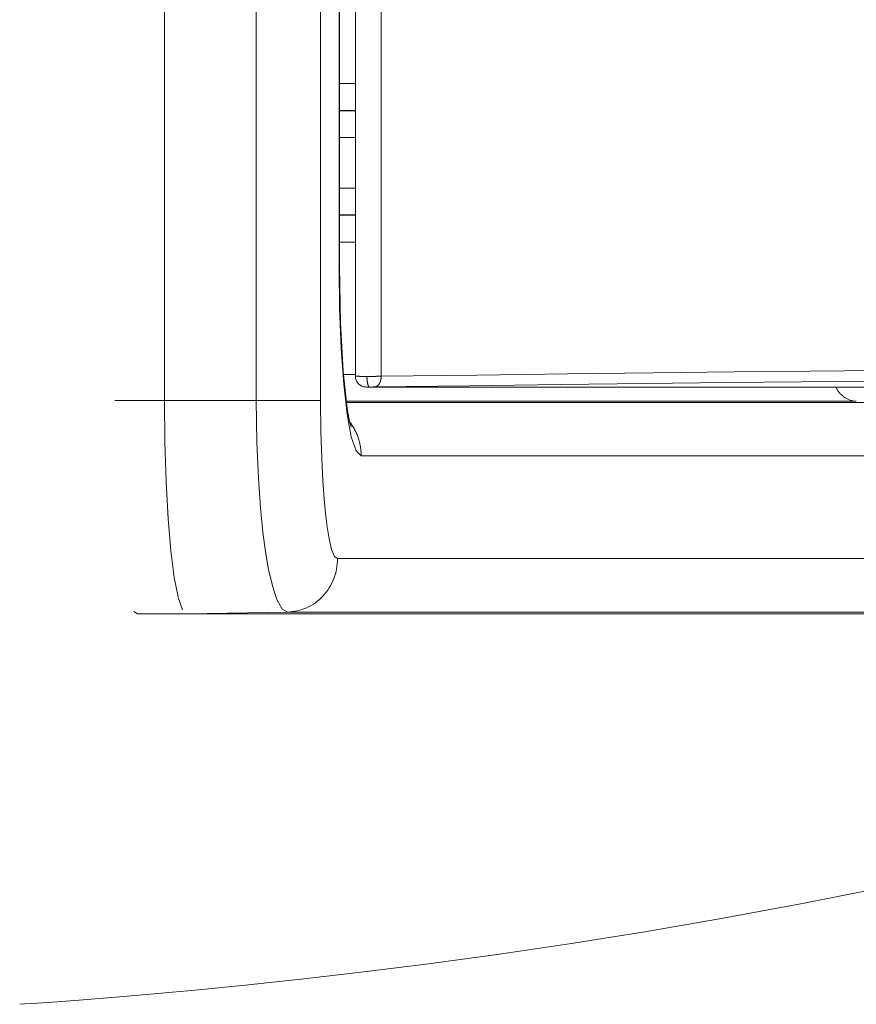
# Model space of a CAD drawing. Header units: millimetres. Extents: x -34570 to 24172, y 36800 to 73669.
# Tile 53 of 91: x 3742 to 3759, y 52263 to 52283. Entities that reach past the tile are written whole.
import ezdxf

# ---------------------------------------------------------------- set-up
doc = ezdxf.new("R2010")
doc.units = ezdxf.units.MM
doc.layers.add('at_Entity', color=253, linetype='Continuous', lineweight=9)

msp = doc.modelspace()

# ---------------------------------------------------------------- linework, layer by layer
at = {"layer": 'at_Entity'}
for p, q in [((3744.62932, 52329.51429), (3744.62932, 52275.10333)), ((3744.62932, 52329.51429), (3744.62932, 52275.10333)), ((3746.48189, 52329.51429), (3746.48189, 52275.10333)), ((3747.78003, 52329.51429), (3747.78003, 52275.10333)), ((3748.48311, 52275.59004), (3748.48311, 52329.02758)), ((3749.00244, 52275.5898), (3749.00244, 52329.02782)), ((3748.15262, 52326.82067), (3748.15262, 52277.79694)), ((3748.15953, 52326.82067), (3748.15953, 52277.79695)), ((3748.48311, 52281.50042), (3748.15953, 52281.49829)), ((3748.48311, 52280.9583), (3748.15953, 52280.95583)), ((3748.15953, 52280.94653), (3748.48311, 52280.94462)), ((3748.15953, 52280.41005), (3748.48311, 52280.40814)), ((3748.48311, 52279.38778), (3748.15953, 52279.38587)), ((3748.48311, 52278.8513), (3748.15953, 52278.84939)), ((3748.15953, 52278.84009), (3748.48311, 52278.83762)), ((3748.15953, 52278.29763), (3748.48311, 52278.29549)), ((3748.15267, 52277.79693), (3748.15117, 52277.79693)), ((3748.15117, 52277.79693), (3748.15326, 52277.79685)), ((3748.15124, 52277.79682), (3748.1529, 52277.79762)), ((3748.15186, 52277.79563), (3748.15124, 52277.79682)), ((3748.15153, 52277.79615), (3748.15306, 52277.79763)), ((3748.1529, 52277.79762), (3748.15153, 52277.79615)), ((3748.1531, 52277.79687), (3748.15164, 52277.79743)), ((3748.15164, 52277.79743), (3748.15334, 52277.79651)), ((3748.15304, 52277.79695), (3748.15165, 52277.79695)), ((3748.15165, 52277.79695), (3748.15304, 52277.79694)), ((3748.15326, 52277.79685), (3748.15179, 52277.79698)), ((3748.15179, 52277.79698), (3748.1531, 52277.79687)), ((3748.15334, 52277.79651), (3748.15183, 52277.79735)), ((3748.15183, 52277.79735), (3748.15326, 52277.79634)), ((3748.15298, 52277.79663), (3748.15186, 52277.79563)), ((3748.15326, 52277.79634), (3748.15193, 52277.79764)), ((3748.15193, 52277.79764), (3748.1528, 52277.79586)), ((3748.15381, 52277.79713), (3748.15225, 52277.79585)), ((3748.15225, 52277.79585), (3748.15266, 52277.79664)), ((3748.15266, 52277.79664), (3748.15262, 52277.79695)), ((3748.15262, 52277.79694), (3748.16311, 52276.95765)), ((3748.15437, 52277.79695), (3748.15267, 52277.79693)), ((3748.1528, 52277.79586), (3748.15397, 52277.79587)), ((3748.15428, 52277.7974), (3748.15298, 52277.79663)), ((3748.15477, 52277.79695), (3748.15304, 52277.79695)), ((3748.15304, 52277.79694), (3748.15437, 52277.79695)), ((3748.15306, 52277.79763), (3748.15384, 52277.79635)), ((3748.1543, 52277.79822), (3748.15381, 52277.79713)), ((3748.15384, 52277.79635), (3748.1543, 52277.79822)), ((3748.15397, 52277.79587), (3748.15428, 52277.7974)), ((3748.15632, 52277.79695), (3748.15477, 52277.79695)), ((3748.1575, 52277.79695), (3748.15632, 52277.79695)), ((3748.15954, 52277.79695), (3748.1575, 52277.79695)), ((3748.15953, 52277.79695), (3748.17923, 52276.67573)), ((3748.16311, 52276.95765), (3748.19454, 52276.15325)), ((3748.17923, 52276.67573), (3748.23493, 52275.68926)), ((3748.19454, 52276.15325), (3748.24569, 52275.43142)), ((3748.23493, 52275.68926), (3748.31723, 52274.94283)), ((3750.93124, 52275.61523), (3752.76563, 52275.63857)), ((3752.76563, 52275.63857), (3754.50065, 52275.65977)), ((3754.50065, 52275.65977), (3756.13166, 52275.67875)), ((3756.13166, 52275.67875), (3757.65454, 52275.69548)), ((3757.65454, 52275.69548), (3759.06567, 52275.70991)), ((3748.48311, 52275.62358), (3748.24037, 52275.62355)), ((3748.48311, 52275.59004), (3748.48443, 52275.58997)), ((3748.48767, 52275.54499), (3748.48311, 52275.59004)), ((3748.48443, 52275.58997), (3748.48573, 52275.58998)), ((3748.48573, 52275.58998), (3748.48705, 52275.58992)), ((3748.48705, 52275.58992), (3748.48861, 52275.58993)), ((3748.51147, 52275.48099), (3748.48767, 52275.54499)), ((3748.48861, 52275.58993), (3748.48966, 52275.5899)), ((3748.48966, 52275.5899), (3748.49252, 52275.58987)), ((3748.49252, 52275.58987), (3748.49589, 52275.58983)), ((3748.49589, 52275.58983), (3748.49977, 52275.58979)), ((3748.49977, 52275.58979), (3748.50414, 52275.58974)), ((3748.50414, 52275.58974), (3748.50901, 52275.5897)), ((3748.50901, 52275.5897), (3748.51435, 52275.58965)), ((3748.55334, 52275.42805), (3748.51147, 52275.48099)), ((3748.51435, 52275.58965), (3748.52017, 52275.5896)), ((3748.52017, 52275.5896), (3748.52644, 52275.58954)), ((3748.52644, 52275.58954), (3748.53317, 52275.58949)), ((3748.53317, 52275.58949), (3748.54034, 52275.58943)), ((3748.54034, 52275.58943), (3748.54794, 52275.58937)), ((3748.54794, 52275.58937), (3748.55595, 52275.58931)), ((3748.55595, 52275.58931), (3748.56436, 52275.58924)), ((3748.56436, 52275.58924), (3748.57316, 52275.58918)), ((3748.57316, 52275.58918), (3748.58234, 52275.58911)), ((3748.58234, 52275.58911), (3748.59187, 52275.58904)), ((3748.59187, 52275.58904), (3748.60173, 52275.58897)), ((3748.60173, 52275.58897), (3748.61193, 52275.5889)), ((3748.61193, 52275.5889), (3748.62243, 52275.58882)), ((3748.62243, 52275.58882), (3748.63322, 52275.58875)), ((3748.63322, 52275.58875), (3748.64427, 52275.58868)), ((3748.64427, 52275.58868), (3748.65558, 52275.5886)), ((3748.65558, 52275.5886), (3748.66713, 52275.58852)), ((3748.66713, 52275.58852), (3748.67888, 52275.58845)), ((3748.67888, 52275.58845), (3748.69083, 52275.58837)), ((3748.69083, 52275.58837), (3748.70295, 52275.58829)), ((3748.70295, 52275.58829), (3748.71522, 52275.58822)), ((3748.7246, 52275.58827), (3748.71522, 52275.58822)), ((3748.71522, 52275.58822), (3748.71528, 52275.57764)), ((3748.71528, 52275.57764), (3748.71547, 52275.56709)), ((3748.71547, 52275.56709), (3748.71578, 52275.55659)), ((3748.71578, 52275.55659), (3748.71622, 52275.54617)), ((3748.71622, 52275.54617), (3748.71677, 52275.53584)), ((3748.71677, 52275.53584), (3748.71745, 52275.52565)), ((3748.71745, 52275.52565), (3748.71824, 52275.5156)), ((3748.71824, 52275.5156), (3748.71915, 52275.50573)), ((3748.71915, 52275.50573), (3748.72018, 52275.49606)), ((3748.72018, 52275.49606), (3748.72131, 52275.48661)), ((3748.72131, 52275.48661), (3748.72256, 52275.47741)), ((3748.72256, 52275.47741), (3748.72391, 52275.46847)), ((3748.72391, 52275.46847), (3748.72537, 52275.45982)), ((3748.73405, 52275.58833), (3748.7246, 52275.58827)), ((3748.72537, 52275.45982), (3748.72693, 52275.45148)), ((3748.72693, 52275.45148), (3748.72858, 52275.44347)), ((3748.72858, 52275.44347), (3748.73032, 52275.43581)), ((3748.73032, 52275.43581), (3748.73215, 52275.42852)), ((3748.74356, 52275.58839), (3748.73405, 52275.58833)), ((3748.75311, 52275.58845), (3748.74356, 52275.58839)), ((3748.7627, 52275.58851), (3748.75311, 52275.58845)), ((3748.77232, 52275.58857), (3748.7627, 52275.58851)), ((3748.78196, 52275.58862), (3748.77232, 52275.58857)), ((3748.79161, 52275.58868), (3748.78196, 52275.58862)), ((3748.80126, 52275.58874), (3748.79161, 52275.58868)), ((3748.8109, 52275.58879), (3748.80126, 52275.58874)), ((3748.82053, 52275.58885), (3748.8109, 52275.58879)), ((3748.83012, 52275.5889), (3748.82053, 52275.58885)), ((3748.83968, 52275.58896), (3748.83012, 52275.5889)), ((3748.8492, 52275.58901), (3748.83968, 52275.58896)), ((3748.85866, 52275.58906), (3748.8492, 52275.58901)), ((3748.86805, 52275.58912), (3748.85866, 52275.58906)), ((3748.87737, 52275.58917), (3748.86805, 52275.58912)), ((3748.88661, 52275.58922), (3748.87737, 52275.58917)), ((3748.89576, 52275.58927), (3748.88661, 52275.58922)), ((3748.9048, 52275.58931), (3748.89576, 52275.58927)), ((3748.91374, 52275.58936), (3748.9048, 52275.58931)), ((3748.92256, 52275.58941), (3748.91374, 52275.58936)), ((3748.93125, 52275.58945), (3748.92256, 52275.58941)), ((3748.93981, 52275.5895), (3748.93125, 52275.58945)), ((3748.94823, 52275.58954), (3748.93981, 52275.5895)), ((3748.95649, 52275.58958), (3748.94823, 52275.58954)), ((3748.96459, 52275.58962), (3748.95649, 52275.58958)), ((3748.95833, 52275.43127), (3748.96318, 52275.43855)), ((3748.96318, 52275.43855), (3748.96778, 52275.44619)), ((3748.97253, 52275.58966), (3748.96459, 52275.58962)), ((3748.96778, 52275.44619), (3748.97214, 52275.45417)), ((3748.97214, 52275.45417), (3748.97624, 52275.46247)), ((3748.98029, 52275.58969), (3748.97253, 52275.58966)), ((3748.97624, 52275.46247), (3748.98007, 52275.47107)), ((3748.98007, 52275.47107), (3748.98362, 52275.47995)), ((3748.98786, 52275.58973), (3748.98029, 52275.58969)), ((3748.98362, 52275.47995), (3748.98689, 52275.48909)), ((3748.98689, 52275.48909), (3748.98986, 52275.49847)), ((3748.99525, 52275.58976), (3748.98786, 52275.58973)), ((3748.98986, 52275.49847), (3748.99253, 52275.50807)), ((3748.99253, 52275.50807), (3748.99489, 52275.51786)), ((3748.99489, 52275.51786), (3748.99694, 52275.52781)), ((3749.00244, 52275.5898), (3748.99525, 52275.58976)), ((3748.99694, 52275.52781), (3748.99867, 52275.53792)), ((3748.99867, 52275.53792), (3749.00008, 52275.54815)), ((3749.00008, 52275.54815), (3749.00116, 52275.55847)), ((3749.00116, 52275.55847), (3749.00192, 52275.56887)), ((3749.00192, 52275.56887), (3749.00235, 52275.57932)), ((3749.00235, 52275.57932), (3749.00244, 52275.5898)), ((3749.00244, 52275.5898), (3750.93124, 52275.61523)), ((3752.61484, 52275.42312), (3754.34326, 52275.44431)), ((3754.34326, 52275.44431), (3755.96807, 52275.4633)), ((3755.96807, 52275.4633), (3757.48517, 52275.48002)), ((3757.48517, 52275.48002), (3758.89093, 52275.49446)), ((3748.24569, 52275.43142), (3748.31491, 52274.82559)), ((3748.60722, 52275.39237), (3748.55334, 52275.42805)), ((3748.64526, 52275.37953), (3748.60722, 52275.39237)), ((3748.66128, 52275.37655), (3748.64526, 52275.37953)), ((3748.66875, 52275.37562), (3748.66128, 52275.37655)), ((3748.67369, 52275.37515), (3748.66875, 52275.37562)), ((3748.67771, 52275.37487), (3748.67369, 52275.37515)), ((3748.68327, 52275.37459), (3748.67771, 52275.37487)), ((3748.69067, 52275.37434), (3748.68327, 52275.37459)), ((3748.70907, 52275.37387), (3748.69067, 52275.37434)), ((3748.73477, 52275.37332), (3748.70907, 52275.37387)), ((3748.73215, 52275.42852), (3748.73407, 52275.42161)), ((3748.73407, 52275.42161), (3748.73606, 52275.4151)), ((3748.76652, 52275.3727), (3748.73477, 52275.37332)), ((3748.73606, 52275.4151), (3748.73813, 52275.40901)), ((3748.73813, 52275.40901), (3748.74027, 52275.40335)), ((3748.74027, 52275.40335), (3748.74247, 52275.39813)), ((3748.74247, 52275.39813), (3748.74473, 52275.39338)), ((3748.74473, 52275.39338), (3748.74704, 52275.38909)), ((3748.74704, 52275.38909), (3748.7494, 52275.38529)), ((3748.7494, 52275.38529), (3748.7518, 52275.38197)), ((3748.7518, 52275.38197), (3748.75423, 52275.37915)), ((3748.75423, 52275.37915), (3748.7567, 52275.37683)), ((3748.7567, 52275.37683), (3748.75919, 52275.37502)), ((3748.75919, 52275.37502), (3748.7617, 52275.37373)), ((3748.7617, 52275.37373), (3748.76422, 52275.37295)), ((3748.76422, 52275.37295), (3748.76675, 52275.37269)), ((3748.76996, 52275.37275), (3748.76675, 52275.37269)), ((3764.11066, 52275.37269), (3748.76675, 52275.37269)), ((3748.77319, 52275.37282), (3748.76996, 52275.37275)), ((3748.77645, 52275.37288), (3748.77319, 52275.37282)), ((3748.77973, 52275.37294), (3748.77645, 52275.37288)), ((3748.78303, 52275.373), (3748.77973, 52275.37294)), ((3748.78634, 52275.37306), (3748.78303, 52275.373)), ((3748.78966, 52275.37312), (3748.78634, 52275.37306)), ((3748.79298, 52275.37318), (3748.78966, 52275.37312)), ((3748.79631, 52275.37324), (3748.79298, 52275.37318)), ((3748.79964, 52275.37329), (3748.79631, 52275.37324)), ((3748.80297, 52275.37335), (3748.79964, 52275.37329)), ((3748.80628, 52275.37341), (3748.80297, 52275.37335)), ((3748.80959, 52275.37347), (3748.80628, 52275.37341)), ((3748.81288, 52275.37352), (3748.80959, 52275.37347)), ((3748.81616, 52275.37358), (3748.81288, 52275.37352)), ((3748.81941, 52275.37363), (3748.81616, 52275.37358)), ((3748.82264, 52275.37368), (3748.81941, 52275.37363)), ((3748.82585, 52275.37374), (3748.82264, 52275.37368)), ((3748.82902, 52275.37379), (3748.82585, 52275.37374)), ((3748.83215, 52275.37384), (3748.82902, 52275.37379)), ((3748.83525, 52275.37389), (3748.83215, 52275.37384)), ((3748.83831, 52275.37394), (3748.83525, 52275.37389)), ((3748.84132, 52275.37398), (3748.83831, 52275.37394)), ((3748.84429, 52275.37403), (3748.84132, 52275.37398)), ((3748.84721, 52275.37407), (3748.84429, 52275.37403)), ((3748.85007, 52275.37411), (3748.84721, 52275.37407)), ((3748.85288, 52275.37416), (3748.85007, 52275.37411)), ((3748.85562, 52275.3742), (3748.85288, 52275.37416)), ((3748.85831, 52275.37423), (3748.85562, 52275.3742)), ((3748.86093, 52275.37427), (3748.85831, 52275.37423)), ((3748.86348, 52275.37431), (3748.86093, 52275.37427)), ((3748.86596, 52275.37434), (3748.86348, 52275.37431)), ((3748.86596, 52275.37434), (3750.78742, 52275.39977)), ((3748.86596, 52275.37434), (3748.87276, 52275.37475)), ((3748.87276, 52275.37475), (3748.87953, 52275.37567)), ((3748.87953, 52275.37567), (3748.88627, 52275.37709)), ((3748.88627, 52275.37709), (3748.89294, 52275.37901)), ((3748.89294, 52275.37901), (3748.89955, 52275.38144)), ((3748.89955, 52275.38144), (3748.90607, 52275.38436)), ((3748.90607, 52275.38436), (3748.91248, 52275.38776)), ((3748.91248, 52275.38776), (3748.91878, 52275.39164)), ((3748.91878, 52275.39164), (3748.92494, 52275.39599)), ((3748.92494, 52275.39599), (3748.93095, 52275.40079)), ((3748.93095, 52275.40079), (3748.93681, 52275.40605)), ((3748.93681, 52275.40605), (3748.94248, 52275.41174)), ((3748.94248, 52275.41174), (3748.94797, 52275.41785)), ((3748.94797, 52275.41785), (3748.95326, 52275.42436)), ((3748.95326, 52275.42436), (3748.95833, 52275.43127)), ((3750.78742, 52275.39977), (3752.61484, 52275.42312)), ((3758.18097, 52275.37269), (3758.18865, 52275.35717)), ((3758.18865, 52275.35717), (3758.1968, 52275.34193)), ((3758.1968, 52275.34193), (3758.20538, 52275.32699)), ((3758.20538, 52275.32699), (3758.21441, 52275.31238)), ((3758.21441, 52275.31238), (3758.22387, 52275.2981)), ((3758.22387, 52275.2981), (3758.23375, 52275.28417)), ((3758.23375, 52275.28417), (3758.24403, 52275.27061)), ((3758.24403, 52275.27061), (3758.25471, 52275.25743)), ((3758.25471, 52275.25743), (3758.26578, 52275.24464)), ((3758.26578, 52275.24464), (3758.27722, 52275.23226)), ((3744.62932, 52275.10333), (3743.62526, 52275.10333)), ((3744.63756, 52274.26883), (3744.62932, 52275.10333)), ((3746.48189, 52275.10333), (3744.62932, 52275.10333)), ((3744.63759, 52274.26713), (3744.62932, 52275.10333)), ((3746.53611, 52275.10335), (3746.48189, 52275.10335)), ((3746.48189, 52275.10333), (3746.49425, 52274.25563)), ((3746.59097, 52275.10335), (3746.53611, 52275.10335)), ((3746.6463, 52275.10335), (3746.59097, 52275.10335)), ((3746.70196, 52275.10335), (3746.6463, 52275.10335)), ((3746.75777, 52275.10335), (3746.70196, 52275.10335)), ((3746.81356, 52275.10335), (3746.75777, 52275.10335)), ((3746.86919, 52275.10335), (3746.81356, 52275.10335)), ((3746.92448, 52275.10334), (3746.86919, 52275.10335)), ((3746.97927, 52275.10334), (3746.92448, 52275.10334)), ((3747.03341, 52275.10334), (3746.97927, 52275.10334)), ((3747.08672, 52275.10334), (3747.03341, 52275.10334)), ((3747.13907, 52275.10334), (3747.08672, 52275.10334)), ((3747.19028, 52275.10334), (3747.13907, 52275.10334)), ((3747.24022, 52275.10334), (3747.19028, 52275.10334)), ((3747.28874, 52275.10334), (3747.24022, 52275.10334)), ((3747.33569, 52275.10334), (3747.28874, 52275.10334)), ((3747.38094, 52275.10334), (3747.33569, 52275.10334)), ((3747.42435, 52275.10334), (3747.38094, 52275.10334)), ((3747.4658, 52275.10334), (3747.42435, 52275.10334)), ((3747.50517, 52275.10334), (3747.4658, 52275.10334)), ((3747.54233, 52275.10334), (3747.50517, 52275.10334)), ((3747.57719, 52275.10333), (3747.54233, 52275.10334)), ((3747.60964, 52275.10333), (3747.57719, 52275.10333)), ((3747.63958, 52275.10333), (3747.60964, 52275.10333)), ((3747.66693, 52275.10333), (3747.63958, 52275.10333)), ((3747.6916, 52275.10333), (3747.66693, 52275.10333)), ((3747.71353, 52275.10333), (3747.6916, 52275.10333)), ((3747.73265, 52275.10333), (3747.71353, 52275.10333)), ((3747.7489, 52275.10333), (3747.73265, 52275.10333)), ((3747.76224, 52275.10333), (3747.7489, 52275.10333)), ((3747.77263, 52275.10332), (3747.76224, 52275.10333)), ((3747.78003, 52275.10332), (3747.77263, 52275.10332)), ((3747.78003, 52275.10333), (3747.78654, 52274.47017)), ((3749.20655, 52275.08507), (3748.29721, 52275.08503)), ((3748.3, 52275.06399), (3749.75009, 52275.06414)), ((3751.87938, 52275.08516), (3749.20655, 52275.08507)), ((3749.75009, 52275.06414), (3752.41157, 52275.06433)), ((3755.04273, 52275.08518), (3751.87938, 52275.08516)), ((3752.41157, 52275.06433), (3755.56315, 52275.0644)), ((3758.59499, 52275.08516), (3755.04273, 52275.08518)), ((3755.56315, 52275.0644), (3759.14235, 52275.06435)), ((3758.27722, 52275.23226), (3758.28903, 52275.22031)), ((3758.28903, 52275.22031), (3758.30118, 52275.20879)), ((3758.30118, 52275.20879), (3758.31366, 52275.19772)), ((3758.31366, 52275.19772), (3758.32647, 52275.18711)), ((3758.32647, 52275.18711), (3758.33959, 52275.17697)), ((3758.33959, 52275.17697), (3758.353, 52275.16731)), ((3758.353, 52275.16731), (3758.3667, 52275.15815)), ((3758.3667, 52275.15815), (3758.38065, 52275.14948)), ((3758.38065, 52275.14948), (3758.39486, 52275.14133)), ((3758.39486, 52275.14133), (3758.4093, 52275.1337)), ((3758.4093, 52275.1337), (3758.42396, 52275.1266)), ((3758.42396, 52275.1266), (3758.43882, 52275.12003)), ((3758.43882, 52275.12003), (3758.45387, 52275.11401)), ((3758.45387, 52275.11401), (3758.46909, 52275.10854)), ((3758.46909, 52275.10854), (3758.48446, 52275.10363)), ((3758.48446, 52275.10363), (3758.49998, 52275.09927)), ((3758.49998, 52275.09927), (3758.51561, 52275.09548)), ((3758.51561, 52275.09548), (3758.53135, 52275.09227)), ((3758.53135, 52275.09227), (3758.54717, 52275.08962)), ((3758.54717, 52275.08962), (3758.56306, 52275.08755)), ((3758.56306, 52275.08755), (3758.57901, 52275.08606)), ((3758.57901, 52275.08606), (3758.59499, 52275.08516)), ((3748.31723, 52274.94283), (3748.35783, 52274.71179)), ((3746.48474, 52274.69445), (3746.48471, 52274.69445)), ((3748.31491, 52274.82559), (3748.39938, 52274.36841)), ((3748.35783, 52274.71179), (3748.38704, 52274.58886)), ((3748.38046, 52274.65252), (3748.3667, 52274.67056)), ((3748.39383, 52274.63417), (3748.38046, 52274.65252)), ((3746.48588, 52274.61848), (3746.4859, 52274.61848)), ((3747.78654, 52274.47017), (3747.80296, 52273.93113)), ((3748.38704, 52274.58886), (3748.39596, 52274.56001)), ((3748.40684, 52274.61552), (3748.39383, 52274.63417)), ((3748.41946, 52274.59659), (3748.40684, 52274.61552)), ((3748.43169, 52274.57737), (3748.41946, 52274.59659)), ((3748.44352, 52274.55788), (3748.43169, 52274.57737)), ((3748.45496, 52274.53813), (3748.44352, 52274.55788)), ((3748.46599, 52274.51812), (3748.45496, 52274.53813)), ((3748.47661, 52274.49787), (3748.46599, 52274.51812)), ((3748.48681, 52274.47738), (3748.47661, 52274.49787)), ((3748.4966, 52274.45667), (3748.48681, 52274.47738)), ((3748.50596, 52274.43574), (3748.4966, 52274.45667)), ((3744.66229, 52273.46052), (3744.63756, 52274.26883)), ((3744.66231, 52273.46006), (3744.63759, 52274.26713)), ((3746.49425, 52274.25563), (3746.52514, 52273.5355)), ((3748.39938, 52274.36841), (3748.49582, 52274.08319)), ((3748.51489, 52274.4146), (3748.50596, 52274.43574)), ((3748.52338, 52274.39327), (3748.51489, 52274.4146)), ((3748.53145, 52274.37175), (3748.52338, 52274.39327)), ((3748.53907, 52274.35005), (3748.53145, 52274.37175)), ((3748.54624, 52274.32818), (3748.53907, 52274.35005)), ((3748.55297, 52274.30616), (3748.54624, 52274.32818)), ((3748.55925, 52274.28399), (3748.55297, 52274.30616)), ((3748.56508, 52274.26168), (3748.55925, 52274.28399)), ((3748.57045, 52274.23925), (3748.56508, 52274.26168)), ((3748.49582, 52274.08319), (3748.59885, 52273.98712)), ((3748.57536, 52274.2167), (3748.57045, 52274.23925)), ((3748.57981, 52274.19404), (3748.57536, 52274.2167)), ((3748.58379, 52274.17129), (3748.57981, 52274.19404)), ((3748.58732, 52274.14846), (3748.58379, 52274.17129)), ((3748.59037, 52274.12555), (3748.58732, 52274.14846)), ((3748.59296, 52274.10257), (3748.59037, 52274.12555)), ((3748.59508, 52274.07955), (3748.59296, 52274.10257)), ((3748.59673, 52274.05648), (3748.59508, 52274.07955)), ((3748.59791, 52274.03337), (3748.59673, 52274.05648)), ((3747.80296, 52273.93113), (3747.82558, 52273.48239)), ((3748.59861, 52274.01025), (3748.59791, 52274.03337)), ((3748.59885, 52273.98712), (3748.59861, 52274.01025)), ((3748.59885, 52273.98712), (3750.07369, 52273.98751)), ((3750.07369, 52273.98751), (3755.24878, 52273.98751)), ((3755.24878, 52273.98751), (3760.08244, 52273.98756)), ((3744.66478, 52273.40205), (3744.66229, 52273.46052)), ((3744.7025, 52272.72074), (3744.66231, 52273.46006)), ((3746.52514, 52273.5355), (3746.56801, 52272.93358)), ((3747.82558, 52273.48239), (3747.85164, 52273.11801)), ((3747.85164, 52273.11801), (3747.87996, 52272.81828)), ((3746.56801, 52272.93358), (3746.61687, 52272.44685)), ((3744.70244, 52272.72139), (3744.69579, 52272.82188)), ((3744.7578, 52272.06543), (3744.70244, 52272.72139)), ((3744.75788, 52272.06474), (3744.7025, 52272.72074)), ((3747.87996, 52272.81828), (3747.91256, 52272.55308)), ((3747.91256, 52272.55308), (3747.95301, 52272.30631)), ((3746.61687, 52272.44685), (3746.67003, 52272.0454)), ((3747.95301, 52272.30631), (3748.00311, 52272.09665)), ((3744.82656, 52271.52563), (3744.7578, 52272.06543)), ((3744.82663, 52271.52525), (3744.75788, 52272.06474)), ((3748.00311, 52272.09665), (3748.0622, 52271.95444)), ((3746.67003, 52272.0454), (3746.73066, 52271.69171)), ((3748.0622, 52271.95444), (3748.12127, 52271.90933)), ((3748.11644, 52271.80491), (3748.12006, 52271.85706)), ((3748.12006, 52271.85706), (3748.12127, 52271.90933)), ((3748.12127, 52271.90933), (3750.07369, 52271.90889)), ((3750.07369, 52271.90889), (3755.24878, 52271.90889)), ((3755.24878, 52271.90889), (3761.91329, 52271.9089)), ((3746.73066, 52271.69171), (3746.80593, 52271.36152)), ((3748.09125, 52271.65042), (3748.10202, 52271.70147)), ((3748.10202, 52271.70147), (3748.11043, 52271.753)), ((3748.11043, 52271.753), (3748.11644, 52271.80491)), ((3744.8311, 52271.49714), (3744.82656, 52271.52563)), ((3744.90267, 52271.13932), (3744.82663, 52271.52525)), ((3748.02508, 52271.45352), (3748.04501, 52271.50142)), ((3748.04501, 52271.50142), (3748.06271, 52271.55028)), ((3748.06271, 52271.55028), (3748.07814, 52271.59999)), ((3748.07814, 52271.59999), (3748.09125, 52271.65042)), ((3746.80593, 52271.36152), (3746.89874, 52271.08139)), ((3747.89373, 52271.23228), (3747.92403, 52271.27374)), ((3747.92403, 52271.27374), (3747.95237, 52271.31669)), ((3747.95237, 52271.31669), (3747.9787, 52271.36105)), ((3747.9787, 52271.36105), (3748.00296, 52271.40669)), ((3748.00296, 52271.40669), (3748.02508, 52271.45352)), ((3744.99464, 52270.87785), (3744.90592, 52271.12662)), ((3746.89874, 52271.08139), (3747.00705, 52270.89179)), ((3747.71569, 52271.05071), (3747.75457, 52271.0833)), ((3747.75457, 52271.0833), (3747.7919, 52271.11784)), ((3747.7919, 52271.11784), (3747.82759, 52271.15423)), ((3747.82759, 52271.15423), (3747.86156, 52271.19241)), ((3747.86156, 52271.19241), (3747.89373, 52271.23228)), ((3747.00705, 52270.89179), (3747.11494, 52270.83208)), ((3747.31221, 52270.85597), (3747.36055, 52270.8682)), ((3747.36055, 52270.8682), (3747.40826, 52270.88288)), ((3747.40826, 52270.88288), (3747.45524, 52270.89998)), ((3747.45524, 52270.89998), (3747.50138, 52270.91946)), ((3747.50138, 52270.91946), (3747.54657, 52270.94127)), ((3747.54657, 52270.94127), (3747.59069, 52270.96536)), ((3747.59069, 52270.96536), (3747.63366, 52270.99167)), ((3747.63366, 52270.99167), (3747.67536, 52271.02014)), ((3747.67536, 52271.02014), (3747.71569, 52271.05071)), ((3744.08509, 52270.79355), (3744.01262, 52270.84226)), ((3745.08912, 52270.79355), (3744.08509, 52270.79355)), ((3747.11494, 52270.83206), (3745.08906, 52270.79355)), ((3745.08912, 52270.79355), (3749.40094, 52270.79355)), ((3747.11494, 52270.83205), (3747.16461, 52270.83425)), ((3747.11494, 52270.83205), (3748.99892, 52270.8318)), ((3747.16461, 52270.83425), (3747.21413, 52270.83897)), ((3747.21413, 52270.83897), (3747.26336, 52270.84622)), ((3747.26336, 52270.84622), (3747.31221, 52270.85597)), ((3748.99892, 52270.8318), (3751.36239, 52270.83162)), ((3749.40094, 52270.79355), (3752.25403, 52270.79355)), ((3750.55366, 52270.79355), (3758.9641, 52270.79355)), ((3751.36239, 52270.83162), (3754.18118, 52270.83152)), ((3752.25403, 52270.79355), (3758.96395, 52270.79355)), ((3754.18118, 52270.83152), (3757.41965, 52270.83151)), ((3757.41965, 52270.83151), (3760.96707, 52270.83162)), ((3759.21176, 52265.28911), (3757.53942, 52264.95533)), ((3757.53942, 52264.95533), (3755.9084, 52264.65227)), ((3755.9084, 52264.65227), (3754.32622, 52264.37918)), ((3754.32622, 52264.37918), (3752.8013, 52264.13522)), ((3752.8013, 52264.13522), (3751.34176, 52263.91923)), ((3751.34176, 52263.91923), (3749.95611, 52263.72987)), ((3749.95611, 52263.72987), (3748.65269, 52263.56559)), ((3748.65269, 52263.56559), (3747.43958, 52263.42468)), ((3747.43958, 52263.42468), (3746.32472, 52263.30531)), ((3744.41873, 52263.12355), (3743.64061, 52263.05741)), ((3745.31549, 52263.20557), (3744.41873, 52263.12355)), ((3746.32472, 52263.30531), (3745.31549, 52263.20557)), ((3741.80974, 52262.92012), (3741.70514, 52262.91305)), ((3742.06788, 52262.93792), (3741.80974, 52262.92012)), ((3742.46106, 52262.96602), (3742.06788, 52262.93792)), ((3742.98653, 52263.00541), (3742.46106, 52262.96602)), ((3743.64061, 52263.05741), (3742.98653, 52263.00541))]:
    msp.add_line(p, q, dxfattribs=at)

doc.saveas('drawing.dxf')
